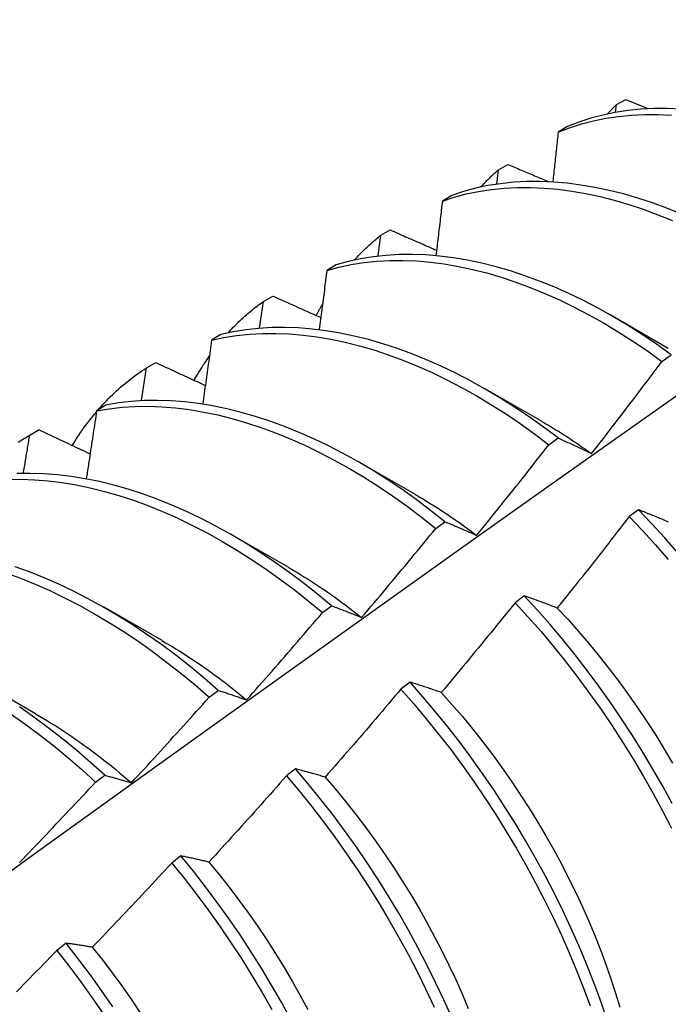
# Model space of a CAD drawing. Header units: inches. Extents: x 14 to 193, y 15 to 125.
# Tile 69 of 90: x 173.1 to 173.278, y 70.996 to 71.267. Entities that reach past the tile are written whole.
import ezdxf

# ---------------------------------------------------------------- set-up
doc = ezdxf.new("R2010")
doc.units = ezdxf.units.IN
doc.header["$LTSCALE"] = 12.41934
doc.header["$MEASUREMENT"] = 0
doc.layers.add('Visible Edges(ANSI)', color=7, linetype='Continuous', lineweight=25)

msp = doc.modelspace()

# ---------------------------------------------------------------- linework, layer by layer
at = {"layer": 'Visible Edges(ANSI)'}
for p, q in [((173.26364, 71.24341), (173.26626, 71.24485)), ((173.26626, 71.24485), (173.27231, 71.24235)), ((173.2634, 71.2413), (173.26364, 71.24341)), ((173.25019, 71.23734), (173.24761, 71.23582)), ((173.23072, 71.22156), (173.2312, 71.22551)), ((173.2312, 71.22551), (173.23381, 71.22696)), ((173.21836, 71.21842), (173.21579, 71.21689)), ((173.19885, 71.20747), (173.20146, 71.20893)), ((173.1981, 71.20177), (173.19885, 71.20747)), ((173.1866, 71.19935), (173.18403, 71.19781)), ((173.1666, 71.18928), (173.1692, 71.19076)), ((173.16554, 71.18191), (173.1666, 71.18928)), ((173.26189, 71.18563), (173.2779, 71.17641)), ((173.15491, 71.18013), (173.15235, 71.17857)), ((173.27616, 71.17277), (173.27867, 71.17461)), ((173.13304, 71.16198), (173.13443, 71.17096)), ((173.13443, 71.17096), (173.13703, 71.17245)), ((173.22709, 71.16554), (173.2431, 71.15632)), ((173.12329, 71.16076), (173.12074, 71.15919)), ((173.10171, 71.15213), (173.10452, 71.15375)), ((173.10235, 71.15249), (173.10494, 71.15399)), ((173.10494, 71.15399), (173.10452, 71.15375)), ((173.24508, 71.14985), (173.24759, 71.15171)), ((173.19229, 71.14545), (173.2083, 71.13623)), ((173.26967, 71.13198), (173.26714, 71.13007)), ((173.21397, 71.12681), (173.21648, 71.12868)), ((173.15749, 71.12536), (173.17351, 71.11614)), ((173.23832, 71.1083), (173.23578, 71.10638)), ((173.12269, 71.10527), (173.13871, 71.09605)), ((173.18283, 71.10366), (173.18535, 71.10554)), ((173.0879, 71.08518), (173.10391, 71.07596)), ((173.20691, 71.08453), (173.20437, 71.08261)), ((173.15166, 71.0804), (173.15418, 71.08229)), ((173.17545, 71.06067), (173.17291, 71.05874)), ((173.12045, 71.05703), (173.12297, 71.05892)), ((173.14393, 71.03673), (173.14138, 71.0348)), ((173.11235, 71.01271), (173.10979, 71.01077))]:
    msp.add_line(p, q, dxfattribs=at)
at = {"layer": 'Visible Edges(ANSI)', "flags": 128}
for points in [[(173.08159, 71.02141), (173.10477, 71.03813), (173.12794, 71.0548), (173.15108, 71.07143), (173.17421, 71.08801), (173.19732, 71.10453), (173.22042, 71.121), (173.24351, 71.13742), (173.26658, 71.15379), (173.28965, 71.1701), (173.31271, 71.18636), (173.33576, 71.20256), (173.3588, 71.2187), (173.38184, 71.23478), (173.40488, 71.2508), (173.42791, 71.26676)], [(173.28133, 71.24216), (173.2776, 71.24231), (173.27394, 71.2423), (173.27033, 71.24211), (173.26679, 71.24176), (173.26331, 71.24122), (173.25991, 71.24052), (173.25659, 71.23964), (173.25335, 71.23858), (173.25019, 71.23734)], [(173.26116, 71.24084), (173.26126, 71.24095), (173.26136, 71.24106), (173.26146, 71.24117), (173.26156, 71.24128), (173.26166, 71.24139), (173.26177, 71.2415), (173.26187, 71.24161), (173.26197, 71.24171), (173.26207, 71.24182), (173.26218, 71.24193), (173.26228, 71.24204), (173.26238, 71.24214), (173.26249, 71.24225), (173.26259, 71.24236), (173.26269, 71.24246), (173.2628, 71.24257), (173.2629, 71.24268), (173.26301, 71.24278), (173.26311, 71.24289), (173.26322, 71.24299), (173.26332, 71.2431), (173.26343, 71.2432), (173.26353, 71.2433), (173.26364, 71.24341)], [(173.24761, 71.23582), (173.25078, 71.23704), (173.25403, 71.23809), (173.25736, 71.23896), (173.26076, 71.23965), (173.26424, 71.24017), (173.26779, 71.24051), (173.2714, 71.24068), (173.27507, 71.24068), (173.2788, 71.24051)], [(173.24761, 71.23582), (173.24756, 71.23526), (173.2475, 71.23469), (173.24744, 71.23413), (173.24738, 71.23356), (173.24732, 71.233), (173.24726, 71.23243), (173.2472, 71.23187), (173.24714, 71.2313), (173.24708, 71.23074), (173.24702, 71.23017), (173.24696, 71.2296), (173.2469, 71.22904), (173.24684, 71.22847), (173.24678, 71.22791), (173.24672, 71.22734), (173.24666, 71.22677), (173.2466, 71.22621), (173.24654, 71.22564), (173.24648, 71.22508), (173.24641, 71.22451), (173.24635, 71.22394), (173.24629, 71.22338), (173.24623, 71.22281), (173.24617, 71.22224)], [(173.22637, 71.22074), (173.22656, 71.22095), (173.22675, 71.22116), (173.22695, 71.22137), (173.22714, 71.22158), (173.22734, 71.22178), (173.22753, 71.22199), (173.22773, 71.22219), (173.22793, 71.2224), (173.22813, 71.2226), (173.22833, 71.2228), (173.22853, 71.223), (173.22873, 71.2232), (173.22893, 71.2234), (173.22913, 71.2236), (173.22933, 71.22379), (173.22954, 71.22399), (173.22974, 71.22418), (173.22995, 71.22437), (173.23015, 71.22456), (173.23036, 71.22476), (173.23057, 71.22494), (173.23078, 71.22513), (173.23099, 71.22532), (173.2312, 71.22551)], [(173.23381, 71.22696), (173.23427, 71.22676), (173.23472, 71.22657), (173.23518, 71.22638), (173.23563, 71.22618), (173.23609, 71.22599), (173.23654, 71.22579), (173.237, 71.2256), (173.23745, 71.22541), (173.23791, 71.22521), (173.23836, 71.22502), (173.23882, 71.22482), (173.23928, 71.22463), (173.23973, 71.22444), (173.24019, 71.22424), (173.24064, 71.22405), (173.2411, 71.22386), (173.24156, 71.22366), (173.24201, 71.22347), (173.24247, 71.22328), (173.24293, 71.22308), (173.24338, 71.22289), (173.24384, 71.2227), (173.2443, 71.2225), (173.24475, 71.22231)], [(173.21579, 71.21689), (173.21903, 71.21795), (173.22235, 71.21884), (173.22575, 71.21954), (173.22923, 71.22007), (173.23277, 71.22043), (173.23638, 71.22061), (173.24005, 71.22062), (173.24377, 71.22045), (173.24755, 71.22012), (173.25137, 71.21962), (173.25523, 71.21895), (173.25913, 71.21812), (173.26306, 71.21711), (173.26702, 71.21595), (173.27101, 71.21462), (173.27501, 71.21313), (173.27903, 71.21149)], [(173.28154, 71.21324), (173.27752, 71.21488), (173.27352, 71.21635), (173.26953, 71.21767), (173.26557, 71.21882), (173.26164, 71.21981), (173.25775, 71.22063), (173.25389, 71.22129), (173.25007, 71.22178), (173.2463, 71.22209), (173.24258, 71.22224), (173.23892, 71.22222), (173.23531, 71.22203), (173.23177, 71.22166), (173.22831, 71.22112), (173.22491, 71.2204), (173.22159, 71.2195), (173.21836, 71.21842)], [(173.21579, 71.21689), (173.21572, 71.21627), (173.21564, 71.21565), (173.21557, 71.21503), (173.2155, 71.2144), (173.21543, 71.21378), (173.21536, 71.21316), (173.21528, 71.21254), (173.21521, 71.21192), (173.21514, 71.2113), (173.21507, 71.21068), (173.21499, 71.21005), (173.21492, 71.20943), (173.21485, 71.20881), (173.21477, 71.20819), (173.2147, 71.20756), (173.21463, 71.20694), (173.21455, 71.20632), (173.21448, 71.2057), (173.2144, 71.20507), (173.21433, 71.20445), (173.21426, 71.20383), (173.21418, 71.2032), (173.21411, 71.20258), (173.21403, 71.20196)], [(173.20146, 71.20893), (173.20199, 71.2087), (173.20252, 71.20846), (173.20305, 71.20823), (173.20358, 71.208), (173.20411, 71.20777), (173.20464, 71.20753), (173.20517, 71.2073), (173.2057, 71.20707), (173.20623, 71.20684), (173.20676, 71.2066), (173.20729, 71.20637), (173.20782, 71.20614), (173.20835, 71.20591), (173.20888, 71.20567), (173.20941, 71.20544), (173.20994, 71.20521), (173.21048, 71.20498), (173.21101, 71.20475), (173.21154, 71.20451), (173.21207, 71.20428), (173.2126, 71.20405), (173.21314, 71.20382), (173.21367, 71.20359), (173.2142, 71.20336)], [(173.19158, 71.20064), (173.19187, 71.20095), (173.19215, 71.20126), (173.19244, 71.20156), (173.19273, 71.20187), (173.19302, 71.20217), (173.19331, 71.20247), (173.1936, 71.20277), (173.1939, 71.20306), (173.1942, 71.20336), (173.19449, 71.20365), (173.19479, 71.20394), (173.1951, 71.20422), (173.1954, 71.2045), (173.19571, 71.20479), (173.19601, 71.20506), (173.19632, 71.20534), (173.19663, 71.20562), (173.19694, 71.20589), (173.19726, 71.20616), (173.19757, 71.20642), (173.19789, 71.20669), (173.19821, 71.20695), (173.19853, 71.20721), (173.19885, 71.20747)], [(173.27867, 71.17461), (173.27469, 71.17747), (173.27069, 71.18018), (173.26667, 71.18274), (173.26264, 71.18515), (173.2586, 71.1874), (173.25457, 71.1895), (173.25053, 71.19145), (173.2465, 71.19324), (173.24248, 71.19487), (173.23848, 71.19634), (173.2345, 71.19764), (173.23054, 71.19879), (173.22661, 71.19977), (173.22271, 71.20059), (173.21885, 71.20124), (173.21504, 71.20172), (173.21127, 71.20204), (173.20756, 71.20218), (173.2039, 71.20215), (173.2003, 71.20194), (173.19676, 71.20156), (173.1933, 71.201), (173.18991, 71.20027), (173.1866, 71.19935)], [(173.18403, 71.19781), (173.18735, 71.19871), (173.19075, 71.19943), (173.19422, 71.19997), (173.19776, 71.20034), (173.20136, 71.20053), (173.20502, 71.20055), (173.20874, 71.2004), (173.21252, 71.20007), (173.21633, 71.19958), (173.22019, 71.19891), (173.22409, 71.19808), (173.22802, 71.19709), (173.23199, 71.19593), (173.23597, 71.19461), (173.23997, 71.19312), (173.24399, 71.19148), (173.24802, 71.18968), (173.25206, 71.18772), (173.2561, 71.18561), (173.26013, 71.18334), (173.26416, 71.18093), (173.26818, 71.17836), (173.27218, 71.17564), (173.27616, 71.17277)], [(173.18403, 71.19781), (173.18395, 71.19713), (173.18386, 71.19646), (173.18378, 71.19578), (173.18369, 71.19511), (173.18361, 71.19443), (173.18352, 71.19376), (173.18343, 71.19308), (173.18335, 71.19241), (173.18326, 71.19173), (173.18317, 71.19106), (173.18309, 71.19038), (173.183, 71.1897), (173.18291, 71.18903), (173.18283, 71.18835), (173.18274, 71.18768), (173.18265, 71.187), (173.18256, 71.18632), (173.18247, 71.18565), (173.18239, 71.18497), (173.1823, 71.18429), (173.18221, 71.18361), (173.18212, 71.18294), (173.18203, 71.18226), (173.18194, 71.18158)], [(173.1692, 71.19076), (173.16975, 71.19051), (173.17029, 71.19026), (173.17084, 71.19002), (173.17139, 71.18977), (173.17193, 71.18952), (173.17248, 71.18927), (173.17303, 71.18903), (173.17358, 71.18878), (173.17413, 71.18853), (173.17467, 71.18829), (173.17522, 71.18804), (173.17577, 71.18779), (173.17632, 71.18755), (173.17687, 71.1873), (173.17742, 71.18705), (173.17797, 71.18681), (173.17852, 71.18656), (173.17907, 71.18631), (173.17962, 71.18607), (173.18017, 71.18582), (173.18072, 71.18557), (173.18127, 71.18533), (173.18182, 71.18508), (173.18237, 71.18483)], [(173.1568, 71.18053), (173.15717, 71.18094), (173.15755, 71.18135), (173.15793, 71.18175), (173.15832, 71.18215), (173.1587, 71.18255), (173.15909, 71.18294), (173.15949, 71.18333), (173.15988, 71.18371), (173.16028, 71.18409), (173.16068, 71.18447), (173.16108, 71.18484), (173.16149, 71.18521), (173.1619, 71.18557), (173.16231, 71.18593), (173.16273, 71.18628), (173.16315, 71.18663), (173.16357, 71.18698), (173.16399, 71.18732), (173.16442, 71.18766), (173.16485, 71.18799), (173.16528, 71.18832), (173.16572, 71.18865), (173.16616, 71.18897), (173.1666, 71.18928)], [(173.18109, 71.18535), (173.18117, 71.1855), (173.18124, 71.18565), (173.18132, 71.18579), (173.1814, 71.18594), (173.18147, 71.18608), (173.18155, 71.18623), (173.18163, 71.18637), (173.18171, 71.18652), (173.18179, 71.18666), (173.18186, 71.18681), (173.18194, 71.18695), (173.18202, 71.1871), (173.1821, 71.18724), (173.18218, 71.18738), (173.18226, 71.18753), (173.18234, 71.18767), (173.18242, 71.18781), (173.1825, 71.18795), (173.18258, 71.1881), (173.18266, 71.18824), (173.18274, 71.18838), (173.18282, 71.18852), (173.18291, 71.18866), (173.18299, 71.1888)], [(173.24759, 71.15171), (173.24363, 71.15469), (173.23965, 71.15753), (173.23565, 71.16023), (173.23163, 71.16278), (173.2276, 71.16517), (173.22357, 71.16742), (173.21953, 71.16951), (173.21549, 71.17145), (173.21146, 71.17323), (173.20744, 71.17486), (173.20344, 71.17632), (173.19946, 71.17763), (173.1955, 71.17877), (173.19157, 71.17974), (173.18768, 71.18056), (173.18382, 71.1812), (173.18001, 71.18167), (173.17625, 71.18198), (173.17253, 71.18211), (173.16888, 71.18207), (173.16528, 71.18185), (173.16175, 71.18146), (173.15829, 71.18089), (173.15491, 71.18013)], [(173.15235, 71.17857), (173.15574, 71.17931), (173.15921, 71.17987), (173.16274, 71.18025), (173.16634, 71.18046), (173.17, 71.18049), (173.17372, 71.18034), (173.17749, 71.18002), (173.1813, 71.17953), (173.18516, 71.17888), (173.18906, 71.17805), (173.19299, 71.17706), (173.19695, 71.17591), (173.20093, 71.17459), (173.20494, 71.17311), (173.20896, 71.17148), (173.21299, 71.16968), (173.21702, 71.16773), (173.22106, 71.16563), (173.2251, 71.16337), (173.22913, 71.16096), (173.23314, 71.15841), (173.23714, 71.1557), (173.24112, 71.15285), (173.24508, 71.14985)], [(173.15235, 71.17857), (173.15225, 71.17785), (173.15215, 71.17712), (173.15205, 71.1764), (173.15195, 71.17567), (173.15185, 71.17494), (173.15175, 71.17422), (173.15165, 71.17349), (173.15155, 71.17276), (173.15145, 71.17204), (173.15134, 71.17131), (173.15124, 71.17058), (173.15114, 71.16985), (173.15104, 71.16913), (173.15093, 71.1684), (173.15083, 71.16767), (173.15073, 71.16694), (173.15063, 71.16622), (173.15052, 71.16549), (173.15042, 71.16476), (173.15031, 71.16403), (173.15021, 71.1633), (173.15011, 71.16257), (173.15, 71.16185), (173.1499, 71.16112)], [(173.14753, 71.16753), (173.1477, 71.16783), (173.14787, 71.16812), (173.14804, 71.16842), (173.14821, 71.16871), (173.14838, 71.16901), (173.14856, 71.1693), (173.14873, 71.16959), (173.14891, 71.16988), (173.14909, 71.17017), (173.14926, 71.17046), (173.14944, 71.17075), (173.14962, 71.17103), (173.1498, 71.17132), (173.14998, 71.1716), (173.15017, 71.17188), (173.15035, 71.17216), (173.15054, 71.17244), (173.15072, 71.17272), (173.15091, 71.173), (173.1511, 71.17327), (173.15128, 71.17355), (173.15147, 71.17382), (173.15167, 71.1741), (173.15186, 71.17437)], [(173.12095, 71.15921), (173.12145, 71.15979), (173.12196, 71.16036), (173.12247, 71.16092), (173.12299, 71.16148), (173.12351, 71.16202), (173.12404, 71.16256), (173.12457, 71.16309), (173.12511, 71.16362), (173.12565, 71.16414), (173.1262, 71.16465), (173.12675, 71.16515), (173.12731, 71.16564), (173.12788, 71.16613), (173.12845, 71.16661), (173.12902, 71.16708), (173.1296, 71.16754), (173.13019, 71.168), (173.13078, 71.16844), (173.13138, 71.16888), (173.13198, 71.16931), (173.13258, 71.16974), (173.13319, 71.17015), (173.13381, 71.17056), (173.13443, 71.17096)], [(173.13703, 71.17245), (173.13759, 71.17218), (173.13815, 71.17192), (173.13872, 71.17166), (173.13928, 71.1714), (173.13985, 71.17114), (173.14041, 71.17087), (173.14098, 71.17061), (173.14154, 71.17035), (173.14211, 71.17009), (173.14268, 71.16983), (173.14324, 71.16956), (173.14381, 71.1693), (173.14437, 71.16904), (173.14494, 71.16878), (173.14551, 71.16852), (173.14607, 71.16826), (173.14664, 71.16799), (173.14721, 71.16773), (173.14778, 71.16747), (173.14834, 71.16721), (173.14891, 71.16695), (173.14948, 71.16669), (173.15005, 71.16642), (173.15062, 71.16616)], [(173.25681, 71.1474), (173.25762, 71.14845), (173.25844, 71.1495), (173.25925, 71.15055), (173.26007, 71.1516), (173.26088, 71.15265), (173.26169, 71.1537), (173.2625, 71.15476), (173.26331, 71.15581), (173.26412, 71.15686), (173.26493, 71.15792), (173.26574, 71.15898), (173.26654, 71.16003), (173.26735, 71.16109), (173.26815, 71.16215), (173.26896, 71.16321), (173.26976, 71.16427), (173.27056, 71.16533), (173.27136, 71.16639), (173.27217, 71.16745), (173.27297, 71.16851), (173.27376, 71.16958), (173.27456, 71.17064), (173.27536, 71.1717), (173.27616, 71.17277)], [(173.12074, 71.15919), (173.1242, 71.15976), (173.12773, 71.16016), (173.13132, 71.16038), (173.13498, 71.16042), (173.13869, 71.16028), (173.14246, 71.15998), (173.14627, 71.1595), (173.15013, 71.15885), (173.15402, 71.15803), (173.15795, 71.15704), (173.16191, 71.15589), (173.16589, 71.15458), (173.1699, 71.15311), (173.17392, 71.15148), (173.17795, 71.14969), (173.18198, 71.14775), (173.18602, 71.14565), (173.19006, 71.1434), (173.19409, 71.141), (173.19811, 71.13845), (173.20211, 71.13576), (173.20609, 71.13292), (173.21005, 71.12994), (173.21397, 71.12681)], [(173.21648, 71.12868), (173.21256, 71.13179), (173.2086, 71.13476), (173.20462, 71.13759), (173.20061, 71.14028), (173.1966, 71.14281), (173.19257, 71.1452), (173.18853, 71.14744), (173.18449, 71.14952), (173.18045, 71.15146), (173.17642, 71.15323), (173.1724, 71.15485), (173.1684, 71.15631), (173.16442, 71.15761), (173.16046, 71.15875), (173.15654, 71.15972), (173.15264, 71.16052), (173.14879, 71.16116), (173.14498, 71.16163), (173.14122, 71.16192), (173.13751, 71.16204), (173.13386, 71.16199), (173.13027, 71.16176), (173.12674, 71.16135), (173.12329, 71.16076)], [(173.11402, 71.14961), (173.11428, 71.15003), (173.11454, 71.15045), (173.1148, 71.15087), (173.11506, 71.15129), (173.11533, 71.1517), (173.1156, 71.15211), (173.11587, 71.15251), (173.11614, 71.15292), (173.11642, 71.15332), (173.11669, 71.15372), (173.11697, 71.15411), (173.11725, 71.15451), (173.11753, 71.1549), (173.11782, 71.15529), (173.11811, 71.15567), (173.1184, 71.15606), (173.11869, 71.15644), (173.11898, 71.15682), (173.11928, 71.15719), (173.11958, 71.15756), (173.11988, 71.15793), (173.12018, 71.1583), (173.12048, 71.15866), (173.12079, 71.15903)], [(173.12074, 71.15919), (173.12062, 71.15841), (173.12051, 71.15764), (173.12039, 71.15686), (173.12027, 71.15609), (173.12016, 71.15531), (173.12004, 71.15454), (173.11992, 71.15376), (173.11981, 71.15299), (173.11969, 71.15221), (173.11957, 71.15143), (173.11945, 71.15066), (173.11933, 71.14988), (173.11921, 71.14911), (173.1191, 71.14833), (173.11898, 71.14755), (173.11886, 71.14678), (173.11874, 71.146), (173.11862, 71.14522), (173.1185, 71.14445), (173.11838, 71.14367), (173.11826, 71.14289), (173.11814, 71.14211), (173.11801, 71.14134), (173.11789, 71.14056)], [(173.24311, 71.15628), (173.24368, 71.15595), (173.24426, 71.15562), (173.24483, 71.15528), (173.2454, 71.15494), (173.24598, 71.1546), (173.24655, 71.15425), (173.24712, 71.1539), (173.2477, 71.15354), (173.24827, 71.15319), (173.24884, 71.15282), (173.24941, 71.15246), (173.24999, 71.15209), (173.25056, 71.15172), (173.25113, 71.15134), (173.2517, 71.15096), (173.25227, 71.15058), (173.25284, 71.1502), (173.25341, 71.14981), (173.25397, 71.14941), (173.25454, 71.14902), (173.25511, 71.14862), (173.25568, 71.14821), (173.25624, 71.14781), (173.25681, 71.1474)], [(173.09917, 71.15057), (173.10022, 71.15123), (173.10128, 71.15187), (173.10235, 71.15249)], [(173.1006, 71.14199), (173.10068, 71.14242), (173.10075, 71.14286), (173.10083, 71.1433), (173.1009, 71.14374), (173.10097, 71.14418), (173.10105, 71.14461), (173.10112, 71.14505), (173.10119, 71.14549), (173.10126, 71.14593), (173.10134, 71.14637), (173.10141, 71.1468), (173.10148, 71.14724), (173.10156, 71.14768), (173.10163, 71.14812), (173.1017, 71.14855), (173.10177, 71.14899), (173.10185, 71.14943), (173.10192, 71.14987), (173.10199, 71.1503), (173.10206, 71.15074), (173.10214, 71.15118), (173.10221, 71.15162), (173.10228, 71.15205), (173.10235, 71.15249)], [(173.10494, 71.15399), (173.10552, 71.15371), (173.1061, 71.15343), (173.10668, 71.15316), (173.10727, 71.15288), (173.10785, 71.1526), (173.10843, 71.15233), (173.10901, 71.15205), (173.10959, 71.15177), (173.11018, 71.1515), (173.11076, 71.15122), (173.11134, 71.15094), (173.11193, 71.15067), (173.11251, 71.15039), (173.11309, 71.15011), (173.11368, 71.14984), (173.11426, 71.14956), (173.11485, 71.14928), (173.11543, 71.14901), (173.11602, 71.14873), (173.1166, 71.14845), (173.11719, 71.14818), (173.11777, 71.1479), (173.11836, 71.14762), (173.11894, 71.14735)], [(173.22522, 71.12491), (173.22605, 71.12594), (173.22689, 71.12697), (173.22772, 71.12801), (173.22856, 71.12904), (173.22939, 71.13007), (173.23023, 71.13111), (173.23106, 71.13214), (173.23189, 71.13318), (173.23272, 71.13422), (173.23355, 71.13525), (173.23438, 71.13629), (173.23521, 71.13733), (173.23603, 71.13837), (173.23686, 71.13941), (173.23769, 71.14045), (173.23851, 71.14149), (173.23933, 71.14253), (173.24016, 71.14358), (173.24098, 71.14462), (173.2418, 71.14567), (173.24262, 71.14671), (173.24344, 71.14776), (173.24426, 71.1488), (173.24508, 71.14985)], [(173.24759, 71.15171), (173.24796, 71.15154), (173.24834, 71.15137), (173.24872, 71.1512), (173.2491, 71.15102), (173.24947, 71.15085), (173.24985, 71.15068), (173.25023, 71.1505), (173.25062, 71.15033), (173.251, 71.15015), (173.25138, 71.14997), (173.25176, 71.1498), (173.25215, 71.14962), (173.25253, 71.14944), (173.25292, 71.14926), (173.2533, 71.14907), (173.25369, 71.14889), (173.25408, 71.14871), (173.25446, 71.14852), (173.25485, 71.14834), (173.25524, 71.14815), (173.25563, 71.14796), (173.25602, 71.14778), (173.25642, 71.14759), (173.25681, 71.1474)], [(173.18535, 71.10554), (173.18145, 71.10877), (173.17752, 71.11187), (173.17357, 71.11483), (173.16958, 71.11765), (173.16558, 71.12032), (173.16156, 71.12285), (173.15753, 71.12523), (173.15349, 71.12746), (173.14945, 71.12954), (173.14541, 71.13147), (173.14138, 71.13324), (173.13736, 71.13485), (173.13336, 71.13631), (173.12938, 71.1376), (173.12543, 71.13873), (173.1215, 71.1397), (173.11761, 71.14049), (173.11376, 71.14112), (173.10995, 71.14158), (173.10619, 71.14186), (173.10249, 71.14197), (173.09884, 71.14191)], [(173.09631, 71.1403), (173.09996, 71.14035), (173.10367, 71.14023), (173.10743, 71.13993), (173.11124, 71.13946), (173.11509, 71.13882), (173.11899, 71.13801), (173.12291, 71.13703), (173.12687, 71.13588), (173.13085, 71.13458), (173.13486, 71.13311), (173.13888, 71.13148), (173.14291, 71.1297), (173.14694, 71.12776), (173.15098, 71.12567), (173.15502, 71.12343), (173.15905, 71.12104), (173.16307, 71.1185), (173.16707, 71.11581), (173.17106, 71.11298), (173.17501, 71.11002), (173.17894, 71.10691), (173.18283, 71.10366)], [(173.20831, 71.13618), (173.20902, 71.13577), (173.20973, 71.13535), (173.21044, 71.13493), (173.21115, 71.13451), (173.21186, 71.13408), (173.21257, 71.13364), (173.21328, 71.1332), (173.21398, 71.13276), (173.21469, 71.13231), (173.2154, 71.13185), (173.21611, 71.13139), (173.21681, 71.13092), (173.21752, 71.13045), (173.21822, 71.12997), (173.21892, 71.12949), (173.21963, 71.129), (173.22033, 71.12851), (173.22103, 71.12801), (173.22173, 71.12751), (173.22243, 71.127), (173.22313, 71.12648), (173.22382, 71.12597), (173.22452, 71.12544), (173.22522, 71.12491)], [(173.27797, 71.12859), (173.27757, 71.12876), (173.27717, 71.12893), (173.27676, 71.1291), (173.27636, 71.12927), (173.27596, 71.12943), (173.27556, 71.1296), (173.27517, 71.12976), (173.27477, 71.12992), (173.27437, 71.13009), (173.27398, 71.13025), (173.27358, 71.13041), (173.27319, 71.13057), (173.27279, 71.13073), (173.2724, 71.13089), (173.27201, 71.13105), (173.27162, 71.1312), (173.27123, 71.13136), (173.27084, 71.13151), (173.27045, 71.13167), (173.27006, 71.13182), (173.26967, 71.13198)], [(173.28045, 71.12021), (173.27693, 71.12424), (173.27333, 71.12816), (173.26967, 71.13198)], [(173.21648, 71.12868), (173.21684, 71.12853), (173.2172, 71.12839), (173.21755, 71.12824), (173.21791, 71.12809), (173.21827, 71.12794), (173.21863, 71.12779), (173.21899, 71.12764), (173.21935, 71.12748), (173.21971, 71.12733), (173.22007, 71.12717), (173.22043, 71.12702), (173.2208, 71.12686), (173.22116, 71.1267), (173.22153, 71.12655), (173.22189, 71.12639), (173.22226, 71.12623), (173.22263, 71.12607), (173.22299, 71.1259), (173.22336, 71.12574), (173.22373, 71.12558), (173.2241, 71.12541), (173.22447, 71.12525), (173.22484, 71.12508), (173.22522, 71.12491)], [(173.26714, 71.13007), (173.26633, 71.12901), (173.26551, 71.12796), (173.26469, 71.1269), (173.26388, 71.12585), (173.26306, 71.1248), (173.26224, 71.12375), (173.26142, 71.12269), (173.2606, 71.12164), (173.25978, 71.12059), (173.25895, 71.11955), (173.25813, 71.1185), (173.25731, 71.11745), (173.25648, 71.1164), (173.25566, 71.11536), (173.25483, 71.11431), (173.254, 71.11327), (173.25317, 71.11222), (173.25235, 71.11118), (173.25152, 71.11014), (173.25069, 71.1091), (173.24986, 71.10806), (173.24902, 71.10702), (173.24819, 71.10598), (173.24736, 71.10494)], [(173.26714, 71.13007), (173.2708, 71.12624), (173.27439, 71.12231), (173.27791, 71.11828)], [(173.1936, 71.10233), (173.19446, 71.10334), (173.19532, 71.10435), (173.19617, 71.10536), (173.19703, 71.10638), (173.19788, 71.10739), (173.19874, 71.10841), (173.19959, 71.10942), (173.20044, 71.11044), (173.20129, 71.11146), (173.20215, 71.11248), (173.203, 71.1135), (173.20384, 71.11452), (173.20469, 71.11554), (173.20554, 71.11656), (173.20639, 71.11758), (173.20723, 71.1186), (173.20808, 71.11963), (173.20892, 71.12065), (173.20977, 71.12168), (173.21061, 71.1227), (173.21145, 71.12373), (173.21229, 71.12476), (173.21313, 71.12579), (173.21397, 71.12681)], [(173.09581, 71.11458), (173.09982, 71.11312), (173.10384, 71.11149), (173.10787, 71.10972), (173.1119, 71.10778), (173.11594, 71.1057), (173.11998, 71.10346), (173.12401, 71.10107), (173.12803, 71.09854), (173.13204, 71.09587), (173.13602, 71.09305), (173.13998, 71.09009), (173.14391, 71.087), (173.1478, 71.08377), (173.15166, 71.0804)], [(173.15418, 71.08229), (173.15032, 71.08564), (173.14642, 71.08886), (173.14249, 71.09194), (173.13853, 71.09489), (173.13455, 71.0977), (173.13054, 71.10036), (173.12652, 71.10288), (173.12249, 71.10526), (173.11845, 71.10748), (173.11441, 71.10956), (173.11037, 71.11148), (173.10634, 71.11325), (173.10232, 71.11486), (173.09832, 71.1163)], [(173.17351, 71.11607), (173.17436, 71.11558), (173.1752, 71.11509), (173.17605, 71.11458), (173.1769, 71.11407), (173.17774, 71.11356), (173.17858, 71.11303), (173.17943, 71.1125), (173.18027, 71.11196), (173.18111, 71.11141), (173.18195, 71.11086), (173.18279, 71.11029), (173.18363, 71.10973), (173.18447, 71.10915), (173.18531, 71.10856), (173.18614, 71.10797), (173.18698, 71.10737), (173.18781, 71.10677), (173.18864, 71.10615), (173.18947, 71.10553), (173.1903, 71.10491), (173.19113, 71.10427), (173.19195, 71.10363), (173.19278, 71.10298), (173.1936, 71.10233)], [(173.23578, 71.10638), (173.23495, 71.10535), (173.23411, 71.10431), (173.23327, 71.10328), (173.23243, 71.10224), (173.23159, 71.10121), (173.23075, 71.10018), (173.22991, 71.09914), (173.22907, 71.09811), (173.22822, 71.09708), (173.22738, 71.09605), (173.22654, 71.09502), (173.22569, 71.09399), (173.22484, 71.09297), (173.224, 71.09194), (173.22315, 71.09091), (173.2223, 71.08989), (173.22145, 71.08886), (173.2206, 71.08784), (173.21975, 71.08682), (173.2189, 71.0858), (173.21805, 71.08477), (173.21719, 71.08375), (173.21634, 71.08273), (173.21548, 71.08171)], [(173.23578, 71.10638), (173.23938, 71.10246), (173.24291, 71.09844), (173.24637, 71.09432), (173.24975, 71.09011), (173.25306, 71.08582), (173.25628, 71.08145), (173.25942, 71.07701), (173.26248, 71.0725), (173.26544, 71.06793), (173.26831, 71.06331), (173.27109, 71.05864), (173.27377, 71.05393), (173.27634, 71.04918), (173.27882, 71.04439)], [(173.24736, 71.10494), (173.24697, 71.10509), (173.24659, 71.10524), (173.2462, 71.10538), (173.24582, 71.10553), (173.24544, 71.10568), (173.24506, 71.10582), (173.24467, 71.10597), (173.24429, 71.10611), (173.24392, 71.10625), (173.24354, 71.1064), (173.24316, 71.10654), (173.24278, 71.10668), (173.24241, 71.10682), (173.24203, 71.10696), (173.24166, 71.10709), (173.24128, 71.10723), (173.24091, 71.10737), (173.24054, 71.1075), (173.24017, 71.10764), (173.23979, 71.10777), (173.23942, 71.10791), (173.23906, 71.10804), (173.23869, 71.10817), (173.23832, 71.1083)], [(173.27896, 71.05116), (173.27638, 71.05591), (173.27369, 71.06062), (173.27091, 71.06529), (173.26803, 71.06991), (173.26506, 71.07447), (173.262, 71.07897), (173.25885, 71.08341), (173.25562, 71.08777), (173.25231, 71.09206), (173.24892, 71.09626), (173.24546, 71.10037), (173.24192, 71.10439), (173.23832, 71.1083)], [(173.16196, 71.07964), (173.16284, 71.08063), (173.16372, 71.08163), (173.16459, 71.08262), (173.16547, 71.08361), (173.16635, 71.08461), (173.16722, 71.08561), (173.16809, 71.0866), (173.16897, 71.0876), (173.16984, 71.0886), (173.17071, 71.0896), (173.17158, 71.0906), (173.17245, 71.0916), (173.17332, 71.0926), (173.17419, 71.0936), (173.17506, 71.0946), (173.17593, 71.09561), (173.17679, 71.09661), (173.17766, 71.09762), (173.17852, 71.09862), (173.17939, 71.09963), (173.18025, 71.10064), (173.18111, 71.10165), (173.18197, 71.10265), (173.18283, 71.10366)], [(173.18535, 71.10554), (173.18569, 71.10542), (173.18602, 71.10529), (173.18636, 71.10517), (173.1867, 71.10504), (173.18703, 71.10491), (173.18737, 71.10479), (173.18771, 71.10466), (173.18805, 71.10453), (173.1884, 71.1044), (173.18874, 71.10427), (173.18908, 71.10413), (173.18942, 71.104), (173.18977, 71.10387), (173.19011, 71.10373), (173.19046, 71.10359), (173.1908, 71.10346), (173.19115, 71.10332), (173.1915, 71.10318), (173.19185, 71.10304), (173.1922, 71.1029), (173.19255, 71.10276), (173.1929, 71.10261), (173.19325, 71.10247), (173.1936, 71.10233)], [(173.24736, 71.10494), (173.25034, 71.10174), (173.25326, 71.09847), (173.25613, 71.09512), (173.25894, 71.0917), (173.26169, 71.08821), (173.26437, 71.08466), (173.267, 71.08105), (173.26955, 71.07739), (173.27204, 71.07368), (173.27445, 71.06993), (173.27679, 71.06613), (173.27905, 71.0623)], [(173.13871, 71.09597), (173.1397, 71.0954), (173.14068, 71.09482), (173.14166, 71.09423), (173.14264, 71.09364), (173.14362, 71.09303), (173.1446, 71.09241), (173.14558, 71.09179), (173.14655, 71.09115), (173.14753, 71.0905), (173.14851, 71.08984), (173.14948, 71.08918), (173.15045, 71.0885), (173.15142, 71.08782), (173.15239, 71.08712), (173.15335, 71.08641), (173.15432, 71.0857), (173.15528, 71.08498), (173.15624, 71.08424), (173.1572, 71.0835), (173.15816, 71.08275), (173.15911, 71.08198), (173.16006, 71.08121), (173.16101, 71.08043), (173.16196, 71.07964)], [(173.21548, 71.08171), (173.21512, 71.08184), (173.21475, 71.08197), (173.21439, 71.08209), (173.21402, 71.08222), (173.21366, 71.08234), (173.2133, 71.08246), (173.21294, 71.08259), (173.21258, 71.08271), (173.21222, 71.08283), (173.21186, 71.08295), (173.2115, 71.08307), (173.21114, 71.08318), (173.21079, 71.0833), (173.21043, 71.08342), (173.21008, 71.08353), (173.20972, 71.08365), (173.20937, 71.08376), (173.20901, 71.08387), (173.20866, 71.08398), (173.20831, 71.0841), (173.20796, 71.08421), (173.20761, 71.08431), (173.20726, 71.08442), (173.20691, 71.08453)], [(173.26075, 70.99272), (173.25907, 70.99756), (173.25726, 71.0024), (173.25534, 71.00726), (173.2533, 71.01211), (173.25114, 71.01695), (173.24887, 71.02177), (173.2465, 71.02658), (173.24401, 71.03136), (173.24142, 71.0361), (173.23873, 71.04081), (173.23595, 71.04548), (173.23306, 71.0501), (173.23009, 71.05466), (173.22702, 71.05915), (173.22387, 71.06359), (173.22064, 71.06795), (173.21732, 71.07222), (173.21393, 71.07642), (173.21046, 71.08052), (173.20691, 71.08453)], [(173.15418, 71.08229), (173.1545, 71.08219), (173.15481, 71.08209), (173.15513, 71.08198), (173.15545, 71.08188), (173.15577, 71.08178), (173.15609, 71.08168), (173.15641, 71.08157), (173.15673, 71.08147), (173.15705, 71.08136), (173.15737, 71.08125), (173.1577, 71.08114), (173.15802, 71.08103), (173.15834, 71.08092), (173.15867, 71.08081), (173.15899, 71.0807), (173.15932, 71.08058), (173.15965, 71.08047), (173.15998, 71.08035), (173.1603, 71.08024), (173.16063, 71.08012), (173.16096, 71.08), (173.16129, 71.07988), (173.16163, 71.07976), (173.16196, 71.07964)], [(173.20437, 71.08261), (173.20352, 71.08159), (173.20266, 71.08057), (173.2018, 71.07956), (173.20094, 71.07854), (173.20008, 71.07753), (173.19921, 71.07652), (173.19835, 71.07551), (173.19749, 71.07449), (173.19662, 71.07348), (173.19576, 71.07247), (173.19489, 71.07146), (173.19402, 71.07046), (173.19316, 71.06945), (173.19229, 71.06844), (173.19142, 71.06744), (173.19055, 71.06643), (173.18968, 71.06543), (173.18881, 71.06442), (173.18793, 71.06342), (173.18706, 71.06242), (173.18619, 71.06141), (173.18531, 71.06041), (173.18444, 71.05941), (173.18356, 71.05842)], [(173.20437, 71.08261), (173.20791, 71.07859), (173.21138, 71.07448), (173.21477, 71.07028), (173.21808, 71.06599), (173.22131, 71.06163), (173.22445, 71.05719), (173.22751, 71.05269), (173.23048, 71.04812), (173.23335, 71.0435), (173.23613, 71.03883), (173.23881, 71.03412), (173.24139, 71.02937), (173.24387, 71.02459), (173.24624, 71.01978), (173.2485, 71.01496), (173.25064, 71.01011), (173.25268, 71.00526), (173.25459, 71.00041), (173.25639, 70.99556)], [(173.21548, 71.08171), (173.21841, 71.07844), (173.22128, 71.0751), (173.2241, 71.07168), (173.22685, 71.06819), (173.22953, 71.06464), (173.23216, 71.06104), (173.23471, 71.05738), (173.2372, 71.05367), (173.23961, 71.04991), (173.24195, 71.04612), (173.24421, 71.04229), (173.24639, 71.03843), (173.2485, 71.03454), (173.25051, 71.03062), (173.25245, 71.02669), (173.2543, 71.02275), (173.25606, 71.0188), (173.25772, 71.01484), (173.25929, 71.01088), (173.26077, 71.00692), (173.26215, 71.00297), (173.26343, 70.99903), (173.26461, 70.99512)], [(173.13029, 71.05686), (173.13119, 71.05783), (173.13209, 71.05881), (173.13298, 71.05978), (173.13388, 71.06075), (173.13478, 71.06173), (173.13567, 71.0627), (173.13657, 71.06368), (173.13746, 71.06466), (173.13836, 71.06564), (173.13925, 71.06661), (173.14014, 71.06759), (173.14103, 71.06857), (173.14192, 71.06956), (173.14281, 71.07054), (173.1437, 71.07152), (173.14459, 71.0725), (173.14547, 71.07349), (173.14636, 71.07447), (173.14725, 71.07546), (173.14813, 71.07645), (173.14901, 71.07743), (173.1499, 71.07842), (173.15078, 71.07941), (173.15166, 71.0804)], [(173.12297, 71.05892), (173.11915, 71.06239), (173.11529, 71.06573), (173.11139, 71.06894), (173.10746, 71.07201), (173.1035, 71.07495), (173.09951, 71.07775)], [(173.097, 71.07592), (173.10099, 71.07311), (173.10495, 71.07016), (173.10888, 71.06708), (173.11278, 71.06386), (173.11663, 71.06051), (173.12045, 71.05703)], [(173.10391, 71.07586), (173.10503, 71.07522), (173.10615, 71.07456), (173.10727, 71.07388), (173.10838, 71.0732), (173.1095, 71.0725), (173.11061, 71.07179), (173.11173, 71.07106), (173.11284, 71.07033), (173.11395, 71.06958), (173.11505, 71.06881), (173.11616, 71.06804), (173.11726, 71.06725), (173.11836, 71.06645), (173.11946, 71.06564), (173.12056, 71.06482), (173.12165, 71.06398), (173.12274, 71.06313), (173.12383, 71.06227), (173.12491, 71.0614), (173.126, 71.06052), (173.12707, 71.05962), (173.12815, 71.05871), (173.12922, 71.05779), (173.13029, 71.05686)], [(173.18356, 71.05842), (173.18321, 71.05852), (173.18287, 71.05862), (173.18252, 71.05873), (173.18218, 71.05883), (173.18183, 71.05893), (173.18149, 71.05903), (173.18115, 71.05913), (173.18081, 71.05922), (173.18047, 71.05932), (173.18013, 71.05942), (173.17979, 71.05951), (173.17945, 71.05961), (173.17911, 71.0597), (173.17878, 71.05979), (173.17844, 71.05989), (173.17811, 71.05998), (173.17777, 71.06007), (173.17744, 71.06016), (173.17711, 71.06025), (173.17677, 71.06033), (173.17644, 71.06042), (173.17611, 71.06051), (173.17578, 71.06059), (173.17545, 71.06067)], [(173.21836, 70.9923), (173.2162, 70.99714), (173.21393, 71.00197), (173.21155, 71.00678), (173.20906, 71.01155), (173.20647, 71.0163), (173.20378, 71.02101), (173.20099, 71.02567), (173.1981, 71.03028), (173.19512, 71.03484), (173.19205, 71.03934), (173.1889, 71.04376), (173.18566, 71.04812), (173.18233, 71.05239), (173.17893, 71.05658), (173.17545, 71.06067)], [(173.12297, 71.05892), (173.12327, 71.05885), (173.12357, 71.05877), (173.12386, 71.0587), (173.12416, 71.05862), (173.12446, 71.05854), (173.12476, 71.05846), (173.12506, 71.05838), (173.12537, 71.0583), (173.12567, 71.05822), (173.12597, 71.05813), (173.12628, 71.05805), (173.12658, 71.05796), (173.12689, 71.05788), (173.12719, 71.05779), (173.1275, 71.0577), (173.1278, 71.05761), (173.12811, 71.05752), (173.12842, 71.05743), (173.12873, 71.05734), (173.12904, 71.05725), (173.12935, 71.05715), (173.12966, 71.05706), (173.12997, 71.05696), (173.13029, 71.05686)], [(173.17291, 71.05874), (173.17203, 71.05775), (173.17115, 71.05675), (173.17027, 71.05576), (173.16939, 71.05476), (173.1685, 71.05377), (173.16762, 71.05278), (173.16674, 71.05178), (173.16585, 71.05079), (173.16496, 71.0498), (173.16408, 71.04881), (173.16319, 71.04782), (173.1623, 71.04684), (173.16141, 71.04585), (173.16052, 71.04486), (173.15963, 71.04388), (173.15874, 71.04289), (173.15785, 71.04191), (173.15696, 71.04093), (173.15606, 71.03994), (173.15517, 71.03896), (173.15427, 71.03798), (173.15338, 71.037), (173.15248, 71.03602), (173.15158, 71.03505)], [(173.17291, 71.05874), (173.17638, 71.05464), (173.17978, 71.05044), (173.1831, 71.04617), (173.18633, 71.04181), (173.18948, 71.03737), (173.19254, 71.03287), (173.19551, 71.02831), (173.19839, 71.0237), (173.20117, 71.01903), (173.20386, 71.01432), (173.20644, 71.00957), (173.20892, 71.00479), (173.21129, 70.99998), (173.21356, 70.99515)], [(173.18356, 71.05842), (173.18643, 71.05507), (173.18925, 71.05166), (173.192, 71.04817), (173.19469, 71.04463), (173.19732, 71.04102), (173.19987, 71.03736), (173.20236, 71.03365), (173.20477, 71.0299), (173.20711, 71.02611), (173.20937, 71.02228), (173.21155, 71.01841), (173.21365, 71.01452), (173.21567, 71.01061), (173.21761, 71.00668), (173.21946, 71.00273), (173.22121, 70.99878), (173.22288, 70.99482)], [(173.0995, 71.03494), (173.10042, 71.03589), (173.10134, 71.03684), (173.10226, 71.0378), (173.10318, 71.03875), (173.10409, 71.03971), (173.10501, 71.04066), (173.10592, 71.04162), (173.10684, 71.04258), (173.10775, 71.04353), (173.10866, 71.04449), (173.10957, 71.04545), (173.11048, 71.04641), (173.11139, 71.04737), (173.1123, 71.04834), (173.11321, 71.0493), (173.11412, 71.05026), (173.11502, 71.05123), (173.11593, 71.05219), (173.11684, 71.05316), (173.11774, 71.05413), (173.11864, 71.05509), (173.11955, 71.05606), (173.12045, 71.05703)], [(173.15158, 71.03505), (173.15126, 71.03513), (173.15093, 71.03521), (173.1506, 71.03528), (173.15028, 71.03536), (173.14995, 71.03544), (173.14963, 71.03552), (173.14931, 71.03559), (173.14898, 71.03567), (173.14866, 71.03574), (173.14834, 71.03581), (173.14802, 71.03588), (173.1477, 71.03595), (173.14739, 71.03602), (173.14707, 71.03609), (173.14675, 71.03616), (173.14643, 71.03623), (173.14612, 71.03629), (173.1458, 71.03636), (173.14549, 71.03642), (173.14518, 71.03649), (173.14486, 71.03655), (173.14455, 71.03661), (173.14424, 71.03667), (173.14393, 71.03673)], [(173.17411, 70.99175), (173.17152, 70.9965), (173.16882, 71.0012), (173.16603, 71.00586), (173.16314, 71.01047), (173.16016, 71.01502), (173.15708, 71.01952), (173.15392, 71.02394), (173.15067, 71.02829), (173.14734, 71.03255), (173.14393, 71.03673)], [(173.14138, 71.0348), (173.14048, 71.03382), (173.13958, 71.03285), (173.13868, 71.03187), (173.13777, 71.0309), (173.13687, 71.02993), (173.13597, 71.02895), (173.13506, 71.02798), (173.13416, 71.02701), (173.13325, 71.02604), (173.13234, 71.02508), (173.13143, 71.02411), (173.13052, 71.02314), (173.12961, 71.02218), (173.1287, 71.02121), (173.12779, 71.02025), (173.12688, 71.01928), (173.12597, 71.01832), (173.12505, 71.01736), (173.12414, 71.0164), (173.12322, 71.01544), (173.12231, 71.01448), (173.12139, 71.01352), (173.12047, 71.01256), (173.11955, 71.01161)], [(173.14138, 71.0348), (173.14479, 71.03061), (173.14811, 71.02633), (173.15135, 71.02198), (173.15451, 71.01755), (173.15758, 71.01306), (173.16055, 71.0085), (173.16343, 71.00389), (173.16622, 70.99922), (173.16891, 70.99451)], [(173.15158, 71.03505), (173.1544, 71.03163), (173.15716, 71.02815), (173.15985, 71.02461), (173.16248, 71.021), (173.16504, 71.01735), (173.16752, 71.01364), (173.16993, 71.00989), (173.17227, 71.00609), (173.17453, 71.00226), (173.17671, 70.9984), (173.17882, 70.99451)], [(173.11955, 71.01161), (173.11925, 71.01166), (173.11894, 71.01172), (173.11863, 71.01177), (173.11832, 71.01183), (173.11802, 71.01188), (173.11771, 71.01193), (173.11741, 71.01198), (173.1171, 71.01203), (173.1168, 71.01208), (173.1165, 71.01213), (173.1162, 71.01218), (173.1159, 71.01223), (173.1156, 71.01227), (173.1153, 71.01232), (173.115, 71.01236), (173.1147, 71.0124), (173.1144, 71.01245), (173.11411, 71.01249), (173.11381, 71.01253), (173.11352, 71.01257), (173.11322, 71.0126), (173.11293, 71.01264), (173.11264, 71.01268), (173.11235, 71.01271)], [(173.12519, 70.99521), (173.12211, 70.99969), (173.11894, 71.00411), (173.11569, 71.00845), (173.11235, 71.01271)], [(173.11955, 71.01161), (173.12232, 71.00813), (173.12501, 71.00459), (173.12764, 71.00099), (173.1302, 70.99733), (173.13269, 70.99362)], [(173.10979, 71.01077), (173.10887, 71.00981), (173.10795, 71.00886), (173.10703, 71.00791), (173.1061, 71.00696), (173.10518, 71.00601), (173.10425, 71.00506), (173.10333, 71.00411), (173.1024, 71.00316), (173.10147, 71.00221), (173.10054, 71.00127), (173.09961, 71.00032), (173.09868, 70.99938)], [(173.10979, 71.01077), (173.11313, 71.0065), (173.11637, 71.00215), (173.11954, 70.99773), (173.12261, 70.99324)]]:
    msp.add_lwpolyline(points, dxfattribs=at)

doc.saveas('drawing.dxf')
